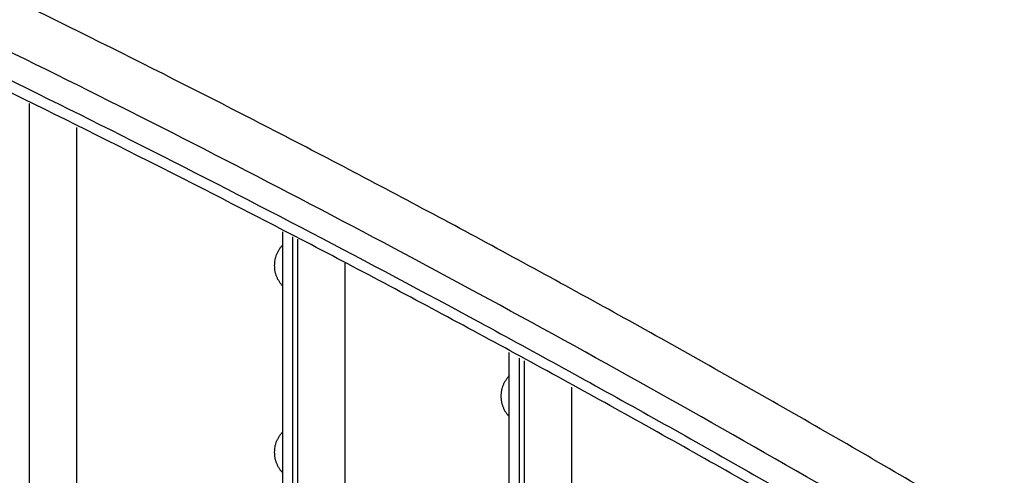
# Model space of a CAD drawing. Header units: inches. Extents: x 0 to 34, y 0 to 22.
# Tile 19 of 119: x 2.771 to 3.11, y 17.661 to 17.818. Entities that reach past the tile are written whole.
import ezdxf

# ---------------------------------------------------------------- set-up
doc = ezdxf.new("R2010")
doc.units = ezdxf.units.IN
doc.header["$LTSCALE"] = 1.87
doc.header["$MEASUREMENT"] = 0
doc.layers.get('0').update_dxf_attribs({"linetype": 'CONTINUOUS'})

msp = doc.modelspace()

# ---------------------------------------------------------------- linework, layer by layer
at = {"color": 7, "linetype": 'CONTINUOUS'}
for p, q in [((2.7740851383, 17.7893101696), (2.7740851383, 17.3170826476)), ((2.7904918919, 17.3169172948), (2.7904918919, 17.7810223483)), ((2.8613464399, 17.4327895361), (2.8613464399, 17.7452303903)), ((2.8648058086, 17.4302473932), (2.8648058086, 17.7434829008)), ((2.8664394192, 17.7426576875), (2.8664394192, 17.4293041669)), ((2.8828461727, 17.3021680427), (2.8828461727, 17.7343698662)), ((2.9392952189, 17.387782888), (2.9392952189, 17.7036318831)), ((2.9427545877, 17.3852407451), (2.9427545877, 17.7017176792)), ((2.9443881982, 17.7008137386), (2.9443881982, 17.3842975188)), ((2.9607949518, 17.4241619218), (2.9607949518, 17.6917352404))]:
    msp.add_line(p, q, dxfattribs=at)
for points, knots in [([(3.5191162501, 17.3707772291), (3.499884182, 17.3846713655), (3.4613842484, 17.4121354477), (3.3842623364, 17.4657430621), (3.3067048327, 17.5175530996), (3.2287426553, 17.5674995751), (3.1704399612, 17.6037971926), (3.1121086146, 17.639059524), (3.0537627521, 17.6732780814), (2.9954166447, 17.7064442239), (2.9370848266, 17.7385499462), (2.8787812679, 17.7695874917), (2.8014213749, 17.8093710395), (2.7238577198, 17.8471691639), (2.646132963, 17.8829080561), (2.6073340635, 17.9000401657), (2.587953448, 17.9084189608)], [0, 0, 0, 0, 0.0660689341, 0.1316882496, 0.2615409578, 0.3257647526, 0.3895133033, 0.4527820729, 0.5155665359, 0.5778624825, 0.6396662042, 0.7009743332, 0.7617842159, 0.8818994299, 0.9412036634, 1, 1, 1, 1]), ([(3.5097235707, 17.3569880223), (3.4905336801, 17.3708516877), (3.4521194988, 17.3982557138), (3.3751709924, 17.4517471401), (3.2787949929, 17.5161321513), (3.1625014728, 17.5896031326), (3.0460902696, 17.6589422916), (2.9296818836, 17.7240960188), (2.8133831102, 17.7849863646), (2.7162442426, 17.8323199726), (2.6386927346, 17.8679747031), (2.5999805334, 17.8850673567), (2.5806428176, 17.893427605)], [0, 0, 0, 0, 0.0660724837, 0.1316927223, 0.2615468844, 0.3895171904, 0.5155669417, 0.639667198, 0.7617858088, 0.8818991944, 0.9412017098, 1, 1, 1, 1]), ([(2.5816873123, 17.8832244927), (2.600981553, 17.8748830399), (2.6396067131, 17.8578287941), (2.7169838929, 17.8222541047), (2.813904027, 17.7750269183), (2.9102103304, 17.72460394), (2.9873249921, 17.6821559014), (3.0454093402, 17.6491366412), (3.1034943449, 17.615073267), (3.1812137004, 17.5680949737), (3.2782700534, 17.5067774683), (3.3744290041, 17.4425372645), (3.4512045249, 17.3891659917), (3.4895323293, 17.3618235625), (3.5086790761, 17.3479910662)], [0, 0, 0, 0, 0.0587979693, 0.1181001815, 0.2382129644, 0.3603308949, 0.4221363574, 0.4844332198, 0.5472171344, 0.6104848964, 0.7384544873, 0.8683079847, 0.9339278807, 1, 1, 1, 1]), ([(3.5069269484, 17.345540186), (3.4878852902, 17.3592774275), (3.4497675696, 17.3864314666), (3.3734153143, 17.4394343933), (3.2966371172, 17.4906613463), (3.2194634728, 17.5400474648), (3.1617537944, 17.5759383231), (3.104018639, 17.6108063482), (3.0462720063, 17.6446431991), (2.9885280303, 17.6774404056), (2.9308011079, 17.7091901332), (2.8731050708, 17.7398847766), (2.7965561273, 17.779230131), (2.7198106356, 17.8166153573), (2.6429106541, 17.8519679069), (2.6045254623, 17.8689161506), (2.5853519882, 17.8772053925)], [0, 0, 0, 0, 0.0660779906, 0.1317051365, 0.2615701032, 0.3257984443, 0.3895504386, 0.4528214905, 0.5156070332, 0.5779028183, 0.6397050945, 0.7010104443, 0.7618161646, 0.881918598, 0.9412140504, 1, 1, 1, 1]), ([(2.8613407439, 17.7406171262), (2.8611121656, 17.7403875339), (2.8606775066, 17.7399055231), (2.8600996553, 17.7391226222), (2.8596012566, 17.7382869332), (2.8591871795, 17.7374063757), (2.8589151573, 17.7366420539), (2.8587433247, 17.7360168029), (2.8586024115, 17.7353837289), (2.8584844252, 17.7345814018), (2.8584526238, 17.7339335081), (2.8584526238, 17.7336100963)], [0, 0, 0, 0, 0.1250340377, 0.2500135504, 0.374970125, 0.4999436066, 0.6249686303, 0.6875306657, 0.7501101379, 0.8751838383, 1, 1, 1, 1]), ([(2.8584526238, 17.7336100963), (2.8584526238, 17.7332866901), (2.8584843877, 17.732638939), (2.8586018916, 17.7318368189), (2.8587419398, 17.7312039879), (2.8588698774, 17.7307350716), (2.8590202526, 17.7302730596), (2.8592500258, 17.7296677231), (2.8595913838, 17.7289328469), (2.8600016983, 17.7282341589), (2.8603687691, 17.727700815), (2.8607609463, 17.727185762), (2.8610827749, 17.7268211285), (2.8613082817, 17.7265891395)], [0, 0, 0, 0, 0.1248981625, 0.2500054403, 0.3125799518, 0.3751241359, 0.4376427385, 0.5001451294, 0.625097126, 0.7500586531, 0.8125577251, 0.8750537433, 1, 1, 1, 1]), ([(2.9392895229, 17.6956104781), (2.9390609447, 17.6953808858), (2.9386262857, 17.6948988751), (2.9380484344, 17.6941159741), (2.9375500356, 17.6932802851), (2.9371359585, 17.6923997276), (2.9368639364, 17.6916354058), (2.9366921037, 17.6910101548), (2.9365511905, 17.6903770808), (2.9364332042, 17.6895747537), (2.9364014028, 17.68892686), (2.9364014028, 17.6886034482)], [0, 0, 0, 0, 0.1250340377, 0.2500135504, 0.374970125, 0.4999436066, 0.6249686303, 0.6875306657, 0.7501101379, 0.8751838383, 1, 1, 1, 1]), ([(2.9364014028, 17.6886034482), (2.9364014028, 17.688280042), (2.9364331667, 17.6876322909), (2.9365506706, 17.6868301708), (2.9366907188, 17.6861973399), (2.9368186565, 17.6857284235), (2.9369690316, 17.6852664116), (2.9371988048, 17.684661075), (2.9375401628, 17.6839261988), (2.9379504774, 17.6832275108), (2.9383175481, 17.682694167), (2.9387097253, 17.682179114), (2.9390315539, 17.6818144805), (2.9392570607, 17.6815824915)], [0, 0, 0, 0, 0.1248981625, 0.2500054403, 0.3125799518, 0.3751241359, 0.4376427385, 0.5001451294, 0.625097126, 0.7500586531, 0.8125577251, 0.8750537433, 1, 1, 1, 1]), ([(2.8613407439, 17.6763281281), (2.8611121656, 17.6760985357), (2.8606775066, 17.675616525), (2.8600996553, 17.674833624), (2.8596012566, 17.673997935), (2.8591871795, 17.6731173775), (2.8589151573, 17.6723530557), (2.8587433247, 17.6717278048), (2.8586024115, 17.6710947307), (2.8584844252, 17.6702924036), (2.8584526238, 17.6696445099), (2.8584526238, 17.6693210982)], [0, 0, 0, 0, 0.1250340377, 0.2500135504, 0.374970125, 0.4999436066, 0.6249686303, 0.6875306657, 0.7501101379, 0.8751838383, 1, 1, 1, 1]), ([(2.8584526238, 17.6693210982), (2.8584526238, 17.6689976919), (2.8584843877, 17.6683499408), (2.8586018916, 17.6675478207), (2.8587419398, 17.6669149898), (2.8588698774, 17.6664460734), (2.8590202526, 17.6659840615), (2.8592500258, 17.6653787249), (2.8595913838, 17.6646438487), (2.8600016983, 17.6639451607), (2.8603687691, 17.6634118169), (2.8607609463, 17.6628967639), (2.8610827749, 17.6625321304), (2.8613082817, 17.6623001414)], [0, 0, 0, 0, 0.1248981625, 0.2500054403, 0.3125799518, 0.3751241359, 0.4376427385, 0.5001451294, 0.625097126, 0.7500586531, 0.8125577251, 0.8750537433, 1, 1, 1, 1])]:
    msp.add_open_spline(points, degree=3, knots=knots, dxfattribs=at)

doc.saveas('drawing.dxf')
